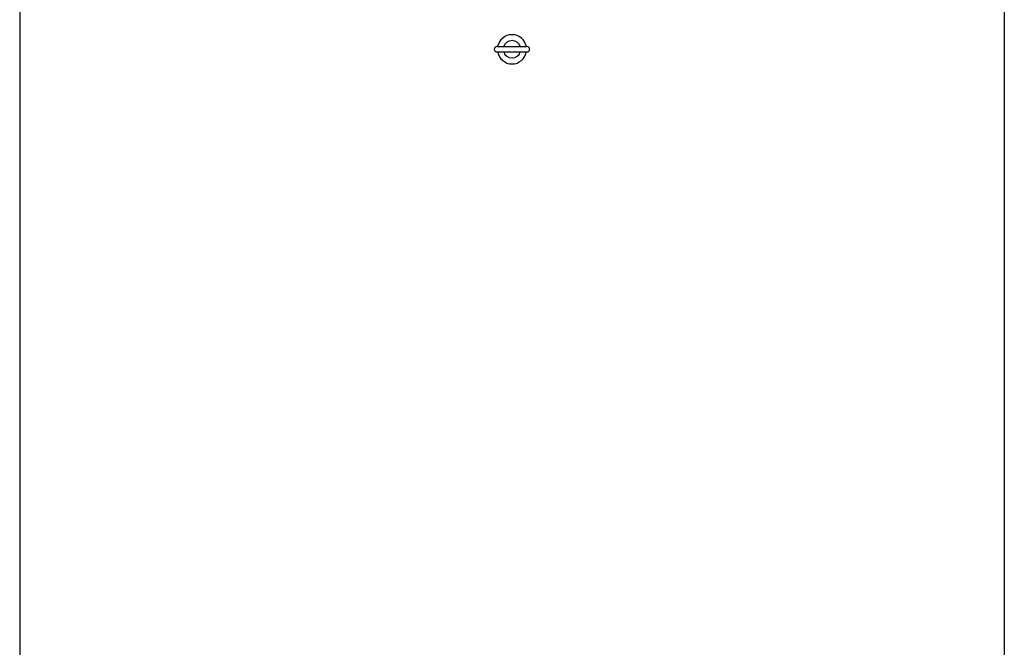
# Model space of a CAD drawing. Header units: millimetres. Extents: x 0 to 297, y 0 to 210.
# Tile 4 of 21: x 139 to 163, y 92 to 107. Entities that reach past the tile are written whole.
import ezdxf

# ---------------------------------------------------------------- set-up
doc = ezdxf.new("R2010")
doc.units = ezdxf.units.MM
doc.header["$LTSCALE"] = 16.335
doc.layers.get('0').update_dxf_attribs({"linetype": 'CONTINUOUS'})

msp = doc.modelspace()

# ---------------------------------------------------------------- linework, layer by layer
at = {"color": 7, "linetype": 'Continuous'}
for p, q in [((139.486, 120.321), (139.486, 63.821)), ((162.626, 120.321), (162.626, 63.821)), ((150.703, 106.059), (151.407, 106.059)), ((150.704, 106.184), (151.408, 106.184))]:
    msp.add_line(p, q, dxfattribs=at)
for centre, radius, start, end in [((151.056, 106.121), 0.343, 10.5151, 169.4849), ((151.056, 106.121), 0.204, 17.8806, 162.1194), ((150.703, 106.121), 0.0625, 90, 270), ((151.056, 106.121), 0.343, 190.5151, 349.4849), ((151.056, 106.121), 0.204, 197.8806, 342.1194), ((151.408, 106.121), 0.0625, 270, 90)]:
    msp.add_arc(centre, radius, start, end, dxfattribs=at)

doc.saveas('drawing.dxf')
